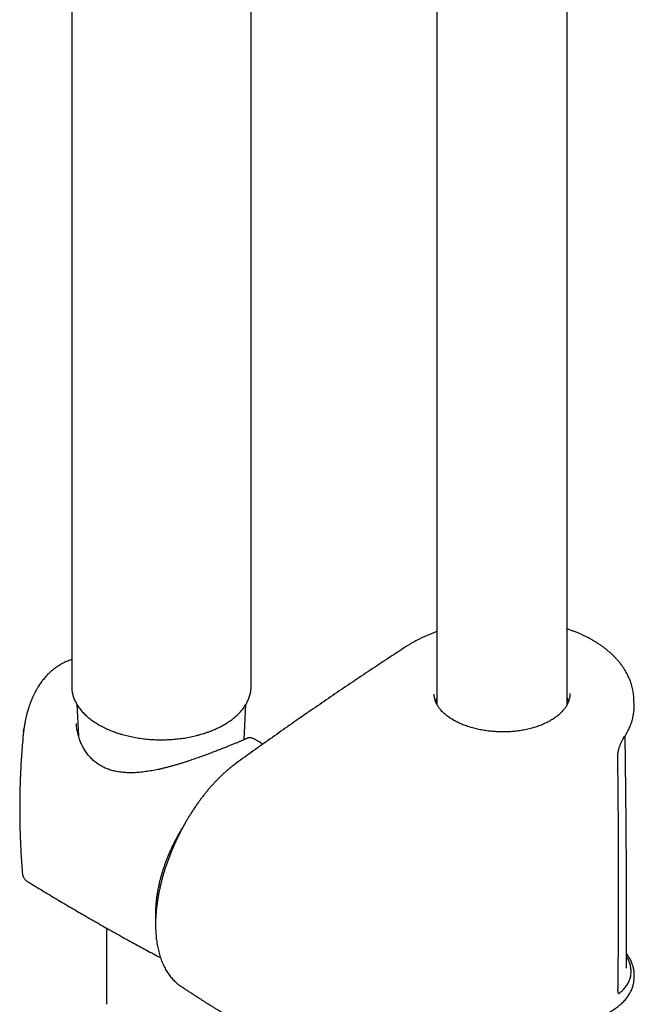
# Model space of a CAD drawing. Header units: millimetres. Extents: x 8 to 1577, y 12 to 2534.
# Tile 9 of 60: x 1341 to 1425, y 714 to 849. Entities that reach past the tile are written whole.
import ezdxf

# ---------------------------------------------------------------- set-up
doc = ezdxf.new("R2010")
doc.units = ezdxf.units.MM

msp = doc.modelspace()

# ---------------------------------------------------------------- linework, layer by layer
at = {"color": 7, "linetype": 'Continuous', "lineweight": 30}
for p, q in [((1415.73, 755.19), (1415.73, 1046.92)), ((1397.93, 1041.38), (1397.93, 755.17)), ((1372.56, 757.64), (1372.56, 856.65)), ((1348.06, 855.65), (1348.06, 757.65)), ((1348.06, 757.65), (1348.06, 757.64)), ((1372.56, 757.64), (1372.56, 757.64)), ((1348.76, 755.2), (1348.99, 750.86)), ((1371.6, 750.37), (1371.85, 755.19)), ((1424.87, 755.04), (1424.85, 755.82)), ((1341.49, 751.51), (1341.52, 751.8)), ((1341.42, 750.93), (1341.43, 750.99)), ((1373.19, 750.35), (1373.18, 750.35)), ((1341.32, 732.14), (1341.32, 732.14)), ((1341.99, 731.04), (1341.99, 731.04)), ((1352.81, 724.67), (1352.81, 714.26)), ((1423.85, 719.19), (1423.85, 719.23)), ((1424.89, 717.96), (1424.9, 718.19)), ((1422.67, 716.22), (1422.67, 716.21)), ((1422.93, 715.83), (1422.98, 715.87))]:
    msp.add_line(p, q, dxfattribs=at)
for points, knots in [([(1397.93, 765.13), (1397.83, 765.09), (1397.57, 765), (1397.17, 764.84), (1396.73, 764.66), (1396.29, 764.47), (1395.87, 764.27), (1395.45, 764.06), (1395.04, 763.85), (1394.63, 763.63), (1394.24, 763.4), (1393.94, 763.21), (1393.77, 763.1), (1393.72, 763.07)], [0, 0, 0, 0, 0.065972, 0.165121, 0.26395, 0.36207, 0.461402, 0.560891, 0.660525, 0.760284, 0.86015, 0.9601, 1, 1, 1, 1]), ([(1419.24, 763.93), (1419.12, 764), (1418.86, 764.15), (1418.46, 764.36), (1418.05, 764.56), (1417.63, 764.76), (1417.19, 764.94), (1416.75, 765.12), (1416.3, 765.29), (1415.96, 765.41), (1415.77, 765.47), (1415.73, 765.48)], [0, 0, 0, 0, 0.115602, 0.238003, 0.360442, 0.482873, 0.605262, 0.727578, 0.849869, 0.971246, 1, 1, 1, 1]), ([(1424.85, 755.82), (1424.85, 755.88), (1424.84, 756.05), (1424.82, 756.33), (1424.78, 756.67), (1424.73, 757.01), (1424.66, 757.35), (1424.57, 757.69), (1424.47, 758.02), (1424.36, 758.36), (1424.23, 758.69), (1424.08, 759.02), (1423.92, 759.34), (1423.74, 759.66), (1423.55, 759.97), (1423.35, 760.29), (1423.12, 760.6), (1422.89, 760.9), (1422.64, 761.2), (1422.37, 761.5), (1422.09, 761.79), (1421.8, 762.07), (1421.49, 762.34), (1421.18, 762.61), (1420.85, 762.87), (1420.5, 763.12), (1420.15, 763.37), (1419.78, 763.61), (1419.47, 763.8), (1419.29, 763.9), (1419.24, 763.93)], [0, 0, 0, 0, 0.017436, 0.052939, 0.088677, 0.124633, 0.160775, 0.197066, 0.233464, 0.269926, 0.306407, 0.342844, 0.379189, 0.415562, 0.452481, 0.4897, 0.527176, 0.564858, 0.602692, 0.640624, 0.6786, 0.716553, 0.754425, 0.792214, 0.830511, 0.868902, 0.907367, 0.94589, 0.984453, 1, 1, 1, 1]), ([(1393.72, 763.07), (1393.08, 762.65), (1391.63, 761.71), (1389.39, 760.23), (1386.99, 758.63), (1384.6, 757.02), (1382.23, 755.4), (1379.87, 753.77), (1377.51, 752.13), (1375.18, 750.49), (1372.85, 748.83), (1371.29, 747.72), (1370.51, 747.15), (1370.5, 747.14)], [0, 0, 0, 0, 0.080639, 0.182743, 0.284817, 0.386858, 0.488862, 0.590827, 0.692751, 0.794632, 0.896481, 0.998427, 1, 1, 1, 1]), ([(1348.06, 761.31), (1348.05, 761.31), (1347.93, 761.27), (1347.7, 761.18), (1347.36, 761.05), (1347.05, 760.91), (1346.76, 760.76), (1346.47, 760.6), (1346.18, 760.42), (1345.89, 760.22), (1345.6, 760), (1345.33, 759.79), (1345.1, 759.57), (1344.88, 759.37), (1344.67, 759.16), (1344.48, 758.94), (1344.28, 758.72), (1344.1, 758.49), (1343.92, 758.25), (1343.75, 758.01), (1343.57, 757.75), (1343.42, 757.51), (1343.31, 757.31), (1343.23, 757.17), (1343.17, 757.06), (1343.12, 756.97), (1343.07, 756.87), (1343, 756.75), (1342.92, 756.58), (1342.81, 756.35), (1342.68, 756.07), (1342.55, 755.76), (1342.43, 755.46), (1342.34, 755.21), (1342.26, 754.99), (1342.2, 754.81), (1342.14, 754.6), (1342.06, 754.36), (1341.99, 754.09), (1341.9, 753.76), (1341.8, 753.37), (1341.71, 752.91), (1341.61, 752.39), (1341.56, 752.03), (1341.53, 751.84)], [0, 0, 0, 0, 0.000458, 0.034558, 0.065316, 0.094246, 0.124208, 0.151527, 0.181222, 0.213171, 0.245067, 0.274585, 0.301772, 0.327442, 0.351856, 0.376086, 0.401205, 0.427501, 0.450167, 0.474817, 0.501414, 0.529255, 0.544744, 0.557752, 0.568279, 0.576325, 0.583049, 0.594659, 0.609722, 0.628245, 0.656568, 0.683656, 0.709123, 0.732987, 0.748023, 0.762723, 0.77959, 0.799109, 0.821287, 0.846135, 0.878871, 0.915382, 0.955731, 1, 1, 1, 1]), ([(1348.06, 757.64), (1348.06, 757.62), (1348.05, 757.52), (1348.07, 757.33), (1348.09, 757.06), (1348.13, 756.8), (1348.19, 756.54), (1348.27, 756.29), (1348.35, 756.03), (1348.46, 755.77), (1348.58, 755.52), (1348.71, 755.27), (1348.86, 755.03), (1349.02, 754.78), (1349.2, 754.54), (1349.4, 754.31), (1349.6, 754.08), (1349.83, 753.85), (1350.06, 753.63), (1350.31, 753.41), (1350.57, 753.2), (1350.84, 753), (1351.13, 752.8), (1351.43, 752.61), (1351.74, 752.42), (1352.06, 752.24), (1352.39, 752.07), (1352.73, 751.91), (1353.08, 751.75), (1353.44, 751.6), (1353.8, 751.46), (1354.18, 751.33), (1354.56, 751.2), (1354.95, 751.08), (1355.35, 750.98), (1355.75, 750.88), (1356.16, 750.79), (1356.58, 750.7), (1357, 750.63), (1357.42, 750.56), (1357.84, 750.51), (1358.27, 750.46), (1358.71, 750.42), (1359.14, 750.39), (1359.58, 750.37), (1360.01, 750.36), (1360.45, 750.36), (1360.88, 750.37), (1361.32, 750.39), (1361.75, 750.41), (1362.19, 750.45), (1362.62, 750.49), (1363.05, 750.54), (1363.47, 750.6), (1363.89, 750.68), (1364.31, 750.76), (1364.72, 750.84), (1365.12, 750.94), (1365.52, 751.05), (1365.91, 751.16), (1366.3, 751.28), (1366.68, 751.41), (1367.05, 751.55), (1367.41, 751.7), (1367.76, 751.85), (1368.11, 752.01), (1368.44, 752.18), (1368.69, 752.32), (1368.83, 752.4), (1368.86, 752.42)], [0, 0, 0, 0, 0.0027389, 0.0174987, 0.0322585, 0.0470293, 0.0618222, 0.0766474, 0.0915134, 0.1064267, 0.1213919, 0.136411, 0.1514843, 0.1666099, 0.1817845, 0.1970037, 0.2122622, 0.2275545, 0.2428749, 0.2582178, 0.2735782, 0.2889515, 0.3043337, 0.3197215, 0.3351119, 0.3505022, 0.3658906, 0.3812757, 0.3966566, 0.4120327, 0.4274036, 0.442769, 0.4581289, 0.4734833, 0.4888324, 0.5041764, 0.5195158, 0.5348507, 0.5501815, 0.5655088, 0.5808329, 0.5961543, 0.6114734, 0.6267907, 0.6421066, 0.6574217, 0.6727364, 0.6880511, 0.7033663, 0.7186824, 0.7339999, 0.7493192, 0.7646408, 0.7799653, 0.795293, 0.8106244, 0.82596, 0.8413003, 0.8566455, 0.8719962, 0.8873527, 0.9027152, 0.918084, 0.9334592, 0.9488407, 0.9642286, 0.9796224, 0.9950216, 1, 1, 1, 1]), ([(1368.87, 752.41), (1368.92, 752.45), (1369.08, 752.54), (1369.34, 752.7), (1369.63, 752.89), (1369.91, 753.1), (1370.18, 753.3), (1370.43, 753.52), (1370.68, 753.74), (1370.91, 753.96), (1371.12, 754.19), (1371.32, 754.43), (1371.51, 754.67), (1371.68, 754.91), (1371.84, 755.16), (1371.98, 755.41), (1372.11, 755.66), (1372.22, 755.92), (1372.32, 756.18), (1372.4, 756.44), (1372.46, 756.7), (1372.51, 756.96), (1372.54, 757.22), (1372.56, 757.45), (1372.56, 757.59), (1372.56, 757.64)], [0, 0, 0, 0, 0.024256, 0.070168, 0.116093, 0.162017, 0.207931, 0.253827, 0.299693, 0.345516, 0.39128, 0.43697, 0.482568, 0.528055, 0.573415, 0.618632, 0.663694, 0.70859, 0.753319, 0.797883, 0.842291, 0.88656, 0.930714, 0.974779, 1, 1, 1, 1]), ([(1400.17, 753.06), (1400.16, 753.07), (1400.07, 753.12), (1399.89, 753.23), (1399.64, 753.39), (1399.41, 753.55), (1399.2, 753.72), (1398.99, 753.89), (1398.8, 754.07), (1398.62, 754.24), (1398.46, 754.43), (1398.3, 754.61), (1398.16, 754.8), (1398.04, 754.99), (1397.93, 755.18), (1397.83, 755.37), (1397.75, 755.57), (1397.68, 755.76), (1397.63, 755.96), (1397.59, 756.16), (1397.57, 756.36), (1397.56, 756.5), (1397.56, 756.57), (1397.56, 756.58)], [0, 0, 0, 0, 0.0046627, 0.0563995, 0.1079891, 0.159171, 0.2097701, 0.2609938, 0.3119886, 0.3630315, 0.4142452, 0.465808, 0.5178291, 0.569208, 0.6214769, 0.6740881, 0.726924, 0.7798654, 0.8330046, 0.8869563, 0.9417159, 0.9968128, 1, 1, 1, 1]), ([(1416.11, 756.66), (1416.11, 756.66), (1416.11, 756.59), (1416.1, 756.44), (1416.08, 756.23), (1416.04, 756.01), (1415.98, 755.8), (1415.91, 755.59), (1415.83, 755.38), (1415.73, 755.18), (1415.62, 754.97), (1415.49, 754.77), (1415.35, 754.58), (1415.19, 754.39), (1415.02, 754.19), (1414.84, 754.01), (1414.64, 753.82), (1414.43, 753.65), (1414.21, 753.47), (1413.98, 753.3), (1413.73, 753.14), (1413.47, 752.99), (1413.21, 752.84), (1412.93, 752.7), (1412.64, 752.56), (1412.34, 752.43), (1412.03, 752.31), (1411.71, 752.19), (1411.39, 752.08), (1411.05, 751.98), (1410.71, 751.89), (1410.36, 751.8), (1410.01, 751.73), (1409.65, 751.66), (1409.28, 751.6), (1408.92, 751.55), (1408.55, 751.51), (1408.17, 751.48), (1407.8, 751.45), (1407.42, 751.44), (1407.04, 751.43), (1406.66, 751.43), (1406.27, 751.45), (1405.89, 751.47), (1405.52, 751.5), (1405.14, 751.53), (1404.77, 751.58), (1404.4, 751.64), (1404.04, 751.7), (1403.67, 751.77), (1403.32, 751.85), (1402.97, 751.94), (1402.63, 752.03), (1402.3, 752.13), (1401.97, 752.24), (1401.65, 752.36), (1401.34, 752.48), (1401.04, 752.61), (1400.75, 752.75), (1400.47, 752.89), (1400.28, 753), (1400.18, 753.06), (1400.17, 753.06)], [0, 0, 0, 0, 0.00034, 0.01847, 0.036629, 0.054749, 0.072784, 0.090698, 0.108461, 0.126053, 0.143471, 0.160679, 0.177883, 0.195091, 0.212301, 0.229508, 0.246703, 0.263876, 0.281015, 0.298106, 0.315136, 0.332094, 0.348944, 0.365822, 0.382777, 0.399799, 0.416875, 0.433992, 0.451134, 0.468288, 0.485435, 0.502561, 0.519653, 0.536702, 0.553647, 0.570735, 0.58778, 0.604829, 0.621914, 0.639072, 0.656247, 0.673322, 0.690494, 0.707696, 0.724847, 0.741882, 0.75891, 0.776033, 0.793224, 0.810428, 0.827568, 0.844595, 0.861583, 0.878631, 0.895644, 0.912667, 0.929732, 0.946871, 0.963793, 0.980826, 0.99792, 1, 1, 1, 1]), ([(1397.93, 756.06), (1397.92, 756.04), (1397.86, 755.93), (1397.79, 755.77), (1397.75, 755.64), (1397.74, 755.6)], [0, 0, 0, 0, 0.111845, 0.757354, 1, 1, 1, 1]), ([(1415.93, 755.64), (1415.92, 755.66), (1415.88, 755.8), (1415.82, 755.96), (1415.74, 756.09), (1415.73, 756.11)], [0, 0, 0, 0, 0.120094, 0.886194, 1, 1, 1, 1]), ([(1423.48, 750.67), (1423.55, 750.76), (1423.68, 750.96), (1423.86, 751.26), (1424.03, 751.56), (1424.18, 751.87), (1424.32, 752.18), (1424.44, 752.5), (1424.55, 752.82), (1424.64, 753.13), (1424.72, 753.45), (1424.78, 753.78), (1424.83, 754.1), (1424.86, 754.42), (1424.87, 754.64), (1424.87, 754.75), (1424.87, 754.76)], [0, 0, 0, 0, 0.073978, 0.151921, 0.229358, 0.305353, 0.382837, 0.459973, 0.536861, 0.613607, 0.690323, 0.767099, 0.843998, 0.920248, 0.996514, 1, 1, 1, 1]), ([(1424.86, 754.77), (1424.87, 754.82), (1424.87, 754.91), (1424.87, 755), (1424.86, 755.04)], [0, 0, 0, 0, 0.543026, 1, 1, 1, 1]), ([(1371.94, 750.53), (1371.93, 750.53), (1371.9, 750.51), (1371.84, 750.48), (1371.77, 750.45), (1371.67, 750.41), (1371.57, 750.36), (1371.45, 750.3), (1371.31, 750.25), (1371.16, 750.18), (1371, 750.11), (1370.82, 750.04), (1370.64, 749.96), (1370.44, 749.88), (1370.23, 749.79), (1370.02, 749.71), (1369.79, 749.61), (1369.56, 749.52), (1369.31, 749.42), (1369.06, 749.32), (1368.8, 749.21), (1368.52, 749.11), (1368.24, 748.99), (1367.95, 748.88), (1367.64, 748.76), (1367.34, 748.65), (1367.02, 748.53), (1366.7, 748.41), (1366.38, 748.29), (1366.04, 748.17), (1365.7, 748.04), (1365.35, 747.92), (1364.99, 747.79), (1364.62, 747.67), (1364.25, 747.54), (1363.88, 747.42), (1363.49, 747.29), (1363.1, 747.17), (1362.71, 747.05), (1362.31, 746.93), (1361.9, 746.82), (1361.49, 746.7), (1361.08, 746.6), (1360.67, 746.49), (1360.25, 746.39), (1359.83, 746.3), (1359.41, 746.22), (1358.99, 746.14), (1358.57, 746.07), (1358.15, 746.01), (1357.74, 745.95), (1357.33, 745.91), (1356.93, 745.88), (1356.54, 745.86), (1356.15, 745.85), (1355.77, 745.86), (1355.4, 745.87), (1355.03, 745.9), (1354.68, 745.94), (1354.34, 745.99), (1354.01, 746.06), (1353.68, 746.14), (1353.37, 746.22), (1353.06, 746.33), (1352.77, 746.44), (1352.48, 746.57), (1352.2, 746.71), (1351.94, 746.86), (1351.68, 747.02), (1351.43, 747.2), (1351.19, 747.39), (1350.96, 747.59), (1350.73, 747.81), (1350.52, 748.04), (1350.31, 748.28), (1350.12, 748.53), (1349.93, 748.8), (1349.76, 749.07), (1349.6, 749.35), (1349.45, 749.65), (1349.31, 749.96), (1349.18, 750.28), (1349.06, 750.6), (1348.96, 750.93), (1348.88, 751.27), (1348.81, 751.61), (1348.75, 751.95), (1348.71, 752.28), (1348.7, 752.49), (1348.7, 752.59)], [0, 0, 0, 0, 0.008563, 0.019543, 0.03105, 0.042878, 0.054857, 0.066858, 0.078851, 0.090805, 0.102736, 0.114603, 0.126373, 0.138025, 0.149537, 0.160896, 0.172093, 0.183121, 0.194009, 0.204851, 0.21575, 0.226686, 0.237641, 0.248592, 0.259514, 0.27039, 0.281203, 0.291935, 0.302584, 0.313285, 0.324179, 0.33519, 0.346263, 0.357339, 0.36841, 0.37969, 0.391049, 0.402512, 0.414103, 0.425786, 0.437579, 0.449443, 0.461383, 0.473403, 0.485503, 0.497683, 0.509941, 0.522274, 0.534666, 0.547062, 0.559372, 0.571596, 0.583732, 0.595779, 0.60774, 0.619618, 0.631421, 0.643152, 0.654659, 0.666009, 0.677248, 0.688407, 0.699512, 0.710453, 0.721466, 0.732464, 0.743365, 0.754117, 0.764818, 0.775624, 0.786559, 0.797619, 0.808795, 0.820077, 0.831453, 0.842907, 0.854422, 0.865997, 0.87768, 0.889634, 0.901746, 0.914001, 0.926377, 0.938846, 0.951378, 0.963938, 0.976486, 0.989013, 1, 1, 1, 1]), ([(1341.54, 751.87), (1341.52, 751.71), (1341.47, 751.4), (1341.44, 751.09), (1341.42, 750.94)], [0, 0, 0, 0, 0.501266, 1, 1, 1, 1]), ([(1341.42, 750.93), (1341.41, 750.82), (1341.36, 750.29), (1341.28, 749.32), (1341.19, 748.04), (1341.11, 746.75), (1341.05, 745.47), (1341, 744.18), (1340.97, 742.89), (1340.95, 741.61), (1340.95, 740.32), (1340.97, 739.03), (1341, 737.75), (1341.04, 736.46), (1341.11, 735.18), (1341.18, 733.9), (1341.26, 732.88), (1341.31, 732.3), (1341.32, 732.14)], [0, 0, 0, 0, 0.017821, 0.086188, 0.154567, 0.222955, 0.291346, 0.359738, 0.428127, 0.496509, 0.56488, 0.633237, 0.701574, 0.769888, 0.838175, 0.906432, 0.974655, 1, 1, 1, 1]), ([(1373.14, 750.38), (1373.12, 750.39), (1373.05, 750.43), (1372.93, 750.49), (1372.78, 750.55), (1372.65, 750.59), (1372.52, 750.62), (1372.41, 750.63), (1372.3, 750.63), (1372.19, 750.62), (1372.09, 750.59), (1372.02, 750.57), (1371.98, 750.55), (1371.97, 750.55)], [0, 0, 0, 0, 0.057007, 0.21222, 0.34937, 0.471766, 0.578253, 0.672571, 0.759772, 0.840124, 0.915557, 0.987542, 1, 1, 1, 1]), ([(1374.15, 749.76), (1374, 749.85), (1373.68, 750.05), (1373.36, 750.25), (1373.19, 750.35)], [0, 0, 0, 0, 0.471694, 1, 1, 1, 1]), ([(1422.63, 748.05), (1422.63, 748.05), (1422.63, 748.09), (1422.63, 748.17), (1422.64, 748.3), (1422.65, 748.44), (1422.67, 748.59), (1422.7, 748.74), (1422.74, 748.89), (1422.77, 749.05), (1422.82, 749.22), (1422.87, 749.38), (1422.93, 749.54), (1422.98, 749.69), (1423.04, 749.84), (1423.11, 749.99), (1423.17, 750.13), (1423.24, 750.26), (1423.31, 750.39), (1423.37, 750.5), (1423.43, 750.6), (1423.47, 750.65), (1423.48, 750.67)], [0, 0, 0, 0, 0.0001463, 0.0483194, 0.0975147, 0.1475002, 0.1980801, 0.2486123, 0.3000698, 0.3527866, 0.4063958, 0.4604778, 0.5145273, 0.5684871, 0.6227528, 0.6776615, 0.7334632, 0.7900411, 0.8471839, 0.9045822, 0.961703, 1, 1, 1, 1]), ([(1423.85, 719.23), (1423.85, 719.38), (1423.85, 719.66), (1423.85, 720.07), (1423.85, 720.44), (1423.85, 720.79), (1423.85, 721.23), (1423.85, 721.79), (1423.85, 722.4), (1423.85, 722.95), (1423.85, 723.45), (1423.85, 723.96), (1423.85, 724.5), (1423.85, 725.09), (1423.85, 725.75), (1423.85, 726.48), (1423.85, 727.26), (1423.85, 728.09), (1423.84, 728.97), (1423.84, 729.9), (1423.84, 730.88), (1423.83, 731.91), (1423.83, 732.99), (1423.82, 734.12), (1423.81, 735.29), (1423.8, 736.52), (1423.79, 737.8), (1423.78, 739.12), (1423.77, 740.5), (1423.75, 741.95), (1423.74, 743.48), (1423.72, 745.08), (1423.7, 746.74), (1423.68, 748.45), (1423.66, 749.85), (1423.64, 750.67), (1423.64, 750.91)], [0, 0, 0, 0, 0.014047, 0.027038, 0.038974, 0.049862, 0.060397, 0.081442, 0.102949, 0.118596, 0.134479, 0.150599, 0.167433, 0.185511, 0.207156, 0.230351, 0.255096, 0.28139, 0.309234, 0.338627, 0.369569, 0.40206, 0.436099, 0.471688, 0.508825, 0.54751, 0.587744, 0.629527, 0.672857, 0.717736, 0.766412, 0.816787, 0.868861, 0.922633, 0.978105, 1, 1, 1, 1]), ([(1370.5, 747.13), (1370.42, 747.08), (1370.24, 746.95), (1369.97, 746.74), (1369.68, 746.51), (1369.36, 746.24), (1369.02, 745.95), (1368.67, 745.63), (1368.33, 745.3), (1367.99, 744.96), (1367.65, 744.61), (1367.32, 744.25), (1366.99, 743.89), (1366.67, 743.51), (1366.36, 743.13), (1366.05, 742.74), (1365.74, 742.34), (1365.44, 741.93), (1365.14, 741.51), (1364.84, 741.08), (1364.56, 740.65), (1364.27, 740.21), (1364, 739.76), (1363.73, 739.31), (1363.47, 738.85), (1363.22, 738.4), (1362.97, 737.93), (1362.73, 737.46), (1362.5, 736.99), (1362.27, 736.51), (1362.05, 736.03), (1361.84, 735.54), (1361.64, 735.05), (1361.45, 734.56), (1361.26, 734.07), (1361.08, 733.58), (1360.91, 733.09), (1360.75, 732.6), (1360.6, 732.11), (1360.46, 731.62), (1360.33, 731.13), (1360.21, 730.64), (1360.1, 730.15), (1359.99, 729.66), (1359.9, 729.17), (1359.81, 728.69), (1359.74, 728.21), (1359.68, 727.73), (1359.62, 727.26), (1359.58, 726.8), (1359.54, 726.33), (1359.52, 725.87), (1359.51, 725.42), (1359.51, 724.97), (1359.52, 724.53), (1359.54, 724.09), (1359.57, 723.66), (1359.61, 723.24), (1359.66, 722.82), (1359.73, 722.41), (1359.8, 722.02), (1359.89, 721.63), (1359.98, 721.25), (1360.09, 720.88), (1360.21, 720.51), (1360.34, 720.16), (1360.49, 719.82), (1360.64, 719.5), (1360.8, 719.18), (1360.98, 718.87), (1361.16, 718.58), (1361.36, 718.3), (1361.56, 718.03), (1361.77, 717.78), (1361.99, 717.55), (1362.22, 717.33), (1362.45, 717.12), (1362.7, 716.92), (1362.88, 716.79), (1362.98, 716.73), (1362.99, 716.72)], [0, 0, 0, 0, 0.008836, 0.020094, 0.030786, 0.042106, 0.056109, 0.069502, 0.08292, 0.096331, 0.1097, 0.122999, 0.136202, 0.149273, 0.162434, 0.175595, 0.188739, 0.20188, 0.215028, 0.228197, 0.241398, 0.254645, 0.26783, 0.280912, 0.29396, 0.306989, 0.320017, 0.333056, 0.34612, 0.359226, 0.3724, 0.385485, 0.398596, 0.411737, 0.424889, 0.438026, 0.451131, 0.464184, 0.477179, 0.490151, 0.503186, 0.5163, 0.529472, 0.542681, 0.555905, 0.569118, 0.582292, 0.59535, 0.608537, 0.621724, 0.634918, 0.648125, 0.661354, 0.674614, 0.687912, 0.701082, 0.714525, 0.727909, 0.741246, 0.754546, 0.76782, 0.781077, 0.794325, 0.807582, 0.820803, 0.83393, 0.847078, 0.860211, 0.873293, 0.886294, 0.899181, 0.911925, 0.924604, 0.936909, 0.949218, 0.961507, 0.973758, 0.985956, 0.998086, 1, 1, 1, 1]), ([(1422.67, 716.21), (1422.68, 717.19), (1422.71, 719.34), (1422.73, 722.67), (1422.76, 726.2), (1422.76, 729.74), (1422.76, 733.29), (1422.75, 736.84), (1422.72, 740.4), (1422.69, 743.96), (1422.66, 746.51), (1422.64, 747.88), (1422.63, 748.05)], [0, 0, 0, 0, 0.092679, 0.204086, 0.31549, 0.426891, 0.538288, 0.649682, 0.761071, 0.872456, 0.983835, 1, 1, 1, 1]), ([(1363.33, 738.59), (1363.31, 738.57), (1363.21, 738.41), (1363.03, 738.11), (1362.77, 737.68), (1362.53, 737.24), (1362.29, 736.8), (1362.06, 736.36), (1361.84, 735.92), (1361.63, 735.47), (1361.43, 735.02), (1361.23, 734.56), (1361.05, 734.11), (1360.88, 733.65), (1360.71, 733.2), (1360.56, 732.74), (1360.41, 732.28), (1360.28, 731.83), (1360.15, 731.37), (1360.04, 730.92), (1359.94, 730.47), (1359.84, 730.02), (1359.76, 729.57), (1359.69, 729.13), (1359.63, 728.69), (1359.58, 728.25), (1359.55, 727.82), (1359.52, 727.39), (1359.5, 726.97), (1359.5, 726.56), (1359.51, 726.19), (1359.52, 725.96), (1359.52, 725.87)], [0, 0, 0, 0, 0.004782, 0.039414, 0.074044, 0.108674, 0.143305, 0.177937, 0.21257, 0.247206, 0.281844, 0.316486, 0.351132, 0.385783, 0.420439, 0.455101, 0.489769, 0.524445, 0.559128, 0.593819, 0.628519, 0.663228, 0.697946, 0.732674, 0.767411, 0.802158, 0.836914, 0.871679, 0.906453, 0.941233, 0.97602, 1, 1, 1, 1]), ([(1341.32, 732.14), (1341.33, 732.07), (1341.34, 731.95), (1341.39, 731.79), (1341.43, 731.69), (1341.46, 731.62), (1341.5, 731.54), (1341.56, 731.44), (1341.66, 731.31), (1341.8, 731.17), (1341.92, 731.08), (1341.99, 731.04)], [0, 0, 0, 0, 0.1735421, 0.3116036, 0.3833535, 0.4388421, 0.4835514, 0.5710807, 0.6873522, 0.8312623, 1, 1, 1, 1]), ([(1341.99, 731.04), (1342.11, 730.97), (1342.88, 730.49), (1344.31, 729.62), (1346.28, 728.44), (1348.26, 727.28), (1350.25, 726.12), (1352.24, 724.98), (1354.24, 723.86), (1356.25, 722.75), (1358.23, 721.67), (1359.54, 720.97), (1360.18, 720.63)], [0, 0, 0, 0, 0.020095, 0.129687, 0.239281, 0.348873, 0.458461, 0.568043, 0.677616, 0.787177, 0.896725, 1, 1, 1, 1]), ([(1422.98, 715.88), (1423.14, 716.02), (1423.47, 716.32), (1423.86, 716.81), (1424.16, 717.31), (1424.36, 717.84), (1424.46, 718.39), (1424.47, 718.96), (1424.38, 719.54), (1424.19, 720.13), (1424.01, 720.55), (1423.87, 720.77), (1423.85, 720.79)], [0, 0, 0, 0, 0.110387, 0.220005, 0.329437, 0.439266, 0.549916, 0.65993, 0.769359, 0.87882, 0.988939, 1, 1, 1, 1]), ([(1424.9, 718.2), (1424.9, 718.22), (1424.9, 718.33), (1424.89, 718.52), (1424.87, 718.76), (1424.83, 719.01), (1424.78, 719.26), (1424.71, 719.5), (1424.62, 719.76), (1424.52, 720.01), (1424.41, 720.26), (1424.27, 720.51), (1424.13, 720.76), (1423.99, 720.98), (1423.89, 721.12), (1423.85, 721.17)], [0, 0, 0, 0, 0.027415, 0.1084349, 0.1906171, 0.2729894, 0.355636, 0.4387177, 0.5223678, 0.6066933, 0.6918516, 0.775274, 0.8608262, 0.9467709, 1, 1, 1, 1]), ([(1419.66, 712.41), (1419.69, 712.42), (1419.84, 712.48), (1420.12, 712.58), (1420.49, 712.72), (1420.84, 712.88), (1421.18, 713.04), (1421.51, 713.21), (1421.82, 713.38), (1422.12, 713.57), (1422.41, 713.76), (1422.68, 713.97), (1422.94, 714.18), (1423.19, 714.39), (1423.42, 714.61), (1423.63, 714.84), (1423.82, 715.08), (1424, 715.31), (1424.16, 715.56), (1424.31, 715.8), (1424.44, 716.05), (1424.55, 716.31), (1424.65, 716.56), (1424.73, 716.82), (1424.79, 717.08), (1424.84, 717.34), (1424.87, 717.61), (1424.89, 717.8), (1424.89, 717.91), (1424.89, 717.92)], [0, 0, 0, 0, 0.00962, 0.052606, 0.095636, 0.138599, 0.180828, 0.223147, 0.265521, 0.30785, 0.350043, 0.392002, 0.433623, 0.474805, 0.515457, 0.555502, 0.594884, 0.633573, 0.671564, 0.708873, 0.74554, 0.781624, 0.817211, 0.852634, 0.888001, 0.92333, 0.958638, 0.993942, 1, 1, 1, 1]), ([(1363, 716.71), (1363.05, 716.68), (1363.18, 716.59), (1363.38, 716.46), (1363.6, 716.31), (1363.78, 716.2), (1363.92, 716.1), (1364.07, 716), (1364.26, 715.88), (1364.53, 715.71), (1364.85, 715.5), (1365.22, 715.26), (1365.61, 715.01), (1365.98, 714.77), (1366.34, 714.54), (1366.72, 714.3), (1367.12, 714.05), (1367.54, 713.79), (1367.97, 713.53), (1368.34, 713.3), (1368.65, 713.11), (1368.86, 712.98), (1369.05, 712.87), (1369.2, 712.78), (1369.34, 712.69), (1369.51, 712.59), (1369.7, 712.47), (1369.92, 712.34), (1370.14, 712.21), (1370.39, 712.06), (1370.68, 711.89), (1371, 711.7), (1371.33, 711.51), (1371.7, 711.29), (1372.06, 711.08), (1372.4, 710.89), (1372.7, 710.71), (1373, 710.54), (1373.29, 710.38), (1373.56, 710.23), (1373.81, 710.08), (1374.02, 709.97), (1374.18, 709.88), (1374.3, 709.81), (1374.43, 709.74), (1374.57, 709.66), (1374.74, 709.57), (1374.94, 709.46), (1375.21, 709.31), (1375.55, 709.12), (1375.94, 708.91), (1376.33, 708.69), (1376.65, 708.52), (1376.89, 708.39), (1377.05, 708.31), (1377.19, 708.23), (1377.3, 708.17), (1377.41, 708.11), (1377.55, 708.04), (1377.71, 707.96), (1377.9, 707.85), (1378.11, 707.75), (1378.32, 707.63), (1378.54, 707.52), (1378.75, 707.41), (1378.93, 707.32), (1379.08, 707.24), (1379.2, 707.18), (1379.31, 707.12), (1379.44, 707.05), (1379.59, 706.98), (1379.79, 706.87), (1380.03, 706.75), (1380.3, 706.61), (1380.57, 706.47), (1380.84, 706.34), (1381.11, 706.2), (1381.39, 706.07), (1381.63, 705.95), (1381.78, 705.87), (1381.83, 705.84)], [0, 0, 0, 0, 0.007734, 0.021888, 0.0339, 0.043769, 0.051494, 0.057086, 0.069075, 0.082721, 0.101129, 0.121888, 0.144978, 0.163873, 0.183677, 0.20439, 0.226013, 0.248547, 0.271994, 0.295835, 0.309521, 0.321262, 0.331057, 0.338906, 0.346053, 0.354206, 0.36512, 0.377144, 0.389216, 0.401244, 0.418349, 0.435364, 0.453279, 0.473146, 0.494977, 0.510175, 0.526189, 0.542009, 0.557033, 0.571263, 0.584695, 0.596569, 0.604076, 0.609985, 0.616047, 0.623567, 0.632544, 0.64298, 0.654653, 0.675287, 0.695844, 0.716324, 0.736526, 0.745915, 0.754113, 0.76112, 0.766937, 0.772105, 0.778574, 0.787313, 0.797682, 0.808503, 0.819488, 0.830636, 0.841882, 0.851758, 0.859077, 0.864738, 0.870103, 0.876678, 0.884465, 0.893464, 0.907332, 0.921603, 0.93562, 0.949383, 0.962891, 0.976618, 0.991923, 1, 1, 1, 1]), ([(1422.75, 715.73), (1422.75, 715.73), (1422.75, 715.73), (1422.74, 715.75), (1422.73, 715.78), (1422.71, 715.83), (1422.7, 715.89), (1422.68, 715.96), (1422.67, 716.05), (1422.67, 716.14), (1422.67, 716.2), (1422.67, 716.22)], [0, 0, 0, 0, 0.079339, 0.187891, 0.299526, 0.415932, 0.537683, 0.664567, 0.795819, 0.930355, 1, 1, 1, 1]), ([(1422.74, 715.76), (1422.75, 715.76), (1422.78, 715.74), (1422.85, 715.76), (1422.9, 715.81), (1422.93, 715.83)], [0, 0, 0, 0, 0.199022, 0.6304647, 1, 1, 1, 1])]:
    msp.add_open_spline(points, degree=3, knots=knots, dxfattribs=at)

doc.saveas('drawing.dxf')
